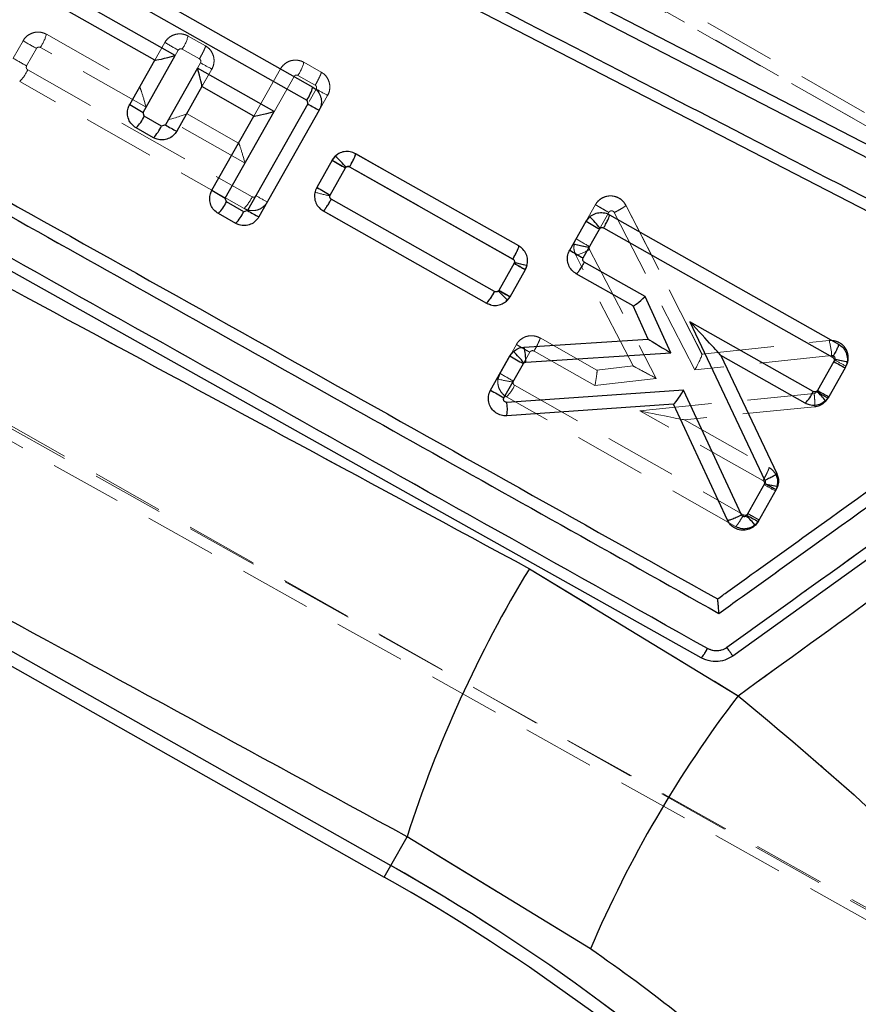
# Model space of a CAD drawing. Header units: millimetres. Extents: x 33 to 670, y 22 to 286.
# Tile 17 of 41: x 151 to 166, y 218 to 236. Entities that reach past the tile are written whole.
import ezdxf

# ---------------------------------------------------------------- set-up
doc = ezdxf.new("R2010")
doc.units = ezdxf.units.MM
doc.linetypes.add('HIDDEN', pattern=[1.905, 1.27, -0.635])
doc.layers.add('FORMATO', color=179, linetype='Continuous')
doc.styles.add('SLDTEXTSTYLE0', font='TXT', dxfattribs={"width": 0.75})
doc.dimstyles.new('SLDDIMSTYLE1', dxfattribs={"dimtxt": 3.5, "dimasz": 3.302, "dimexe": 0, "dimexo": 0.0625, "dimgap": 0.875, "dimtad": 1, "dimdec": 0, "dimrnd": 1e-09, "dimzin": 12, "dimdsep": 46, "dimtxsty": 'SLDTEXTSTYLE0', "dimsah": 1, "dimcen": 0.09, "dimadec": 0, "dimazin": 3, "dimtfac": 1, "dimtofl": 0, "dimtmove": 0, "dimatfit": 3, "dimfxl": 0, "dimfrac": 2, "dimtolj": 1, "dimtzin": 12, "dimarcsym": 0})

# ---------------------------------------------------------------- blocks, each defined once
blk = doc.blocks.new('_D_1')
at = {"layer": 'FORMATO'}
for p, q in [((179.05, 232.557), (221.73, 175.701)), ((221.13, 176.501), (100.703, 86.099)), ((58.623, 142.154), (101.304, 85.299))]:
    blk.add_line(p, q, dxfattribs=at)
for points in [[(221.13, 176.501), (218.184, 174.925), (218.794, 174.113)], [(100.703, 86.099), (103.649, 87.675), (103.039, 88.488)]]:
    blk.add_solid(points, dxfattribs=at)
at = {"layer": 'FORMATO', "insert": (163.28, 138.716), "char_height": 3.5, "attachment_point": 1, "rotation": 36.895, "style": 'SLDTEXTSTYLE0'}
blk.add_mtext('99', dxfattribs=at)

msp = doc.modelspace()

# ---------------------------------------------------------------- linework, layer by layer
at = {"color": 7, "linetype": 'HIDDEN', "lineweight": 18}
for p, q in [((140.021, 248.9468), (179.2363, 226.5483)), ((180.6832, 225.5896), (140.082, 248.5459)), ((140.1562, 248.6387), (179.5181, 226.1724)), ((155.8069, 238.6), (171.0563, 230.7235)), ((134.1347, 237.9885), (181.2173, 211.6185)), ((134.176, 238.0999), (174.777, 215.1437)), ((181.0516, 211.5004), (133.7993, 237.9465)), ((150.9607, 235.0977), (151.1347, 235.4054)), ((151.5435, 235.5189), (153.1851, 234.5903)), ((153.4528, 235.0654), (153.6276, 235.3746)), ((154.0364, 235.488), (154.3412, 235.3157)), ((154.3411, 235.3158), (154.0364, 235.488)), ((151.3705, 235.2698), (151.1969, 234.9627)), ((153.2972, 234.2373), (151.4386, 235.2887)), ((153.8634, 235.2388), (153.2972, 234.2373)), ((154.2363, 235.0854), (153.9316, 235.2577)), ((154.3412, 235.3157), (154.3411, 235.3158)), ((154.3921, 235.2792), (154.3411, 235.3158)), ((153.6888, 234.0158), (154.2548, 235.0167)), ((156.0727, 235.026), (156.3775, 234.8537)), ((151.2154, 234.8939), (155.1629, 232.661)), ((154.0113, 234.123), (154.4546, 234.907)), ((154.4546, 234.907), (154.2802, 234.5985)), ((155.1942, 234.0817), (155.6639, 234.9125)), ((156.4284, 234.8171), (156.3774, 234.8537)), ((155.0217, 232.4561), (151.0742, 234.689)), ((155.8997, 234.7768), (155.0379, 233.2526)), ((156.2726, 234.6233), (155.9678, 234.7957)), ((154.2798, 234.5978), (154.0107, 234.122)), ((155.2311, 232.6799), (156.2911, 234.5546)), ((156.4909, 234.4449), (155.4305, 232.5695)), ((155.0379, 233.2526), (153.6888, 234.0158)), ((154.0113, 234.123), (154.9259, 233.6056)), ((156.2997, 232.829), (156.5694, 233.3063)), ((156.5695, 233.3063), (156.2997, 232.829)), ((156.9847, 233.4208), (156.9848, 233.4208)), ((159.8549, 231.7972), (156.9847, 233.4208)), ((156.9848, 233.4208), (159.8549, 231.7972)), ((135.8894, 233.1742), (157.602, 220.8977)), ((156.8046, 233.1695), (156.5353, 232.6929)), ((159.7503, 231.5668), (156.88, 233.1904)), ((156.5353, 232.6929), (156.53, 232.6788)), ((156.5563, 232.6197), (159.4263, 230.9963)), ((156.4151, 232.4147), (156.4151, 232.4147)), ((159.2853, 230.7912), (156.4151, 232.4147)), ((161.2013, 232.5228), (160.8614, 231.9215)), ((160.8614, 231.9215), (161.2012, 232.5227)), ((161.2012, 232.5227), (161.2013, 232.5228)), ((161.7378, 232.5109), (161.7379, 232.5107)), ((163.0755, 229.8939), (161.7378, 232.5109)), ((161.7379, 232.5107), (163.0761, 229.8927)), ((161.4363, 232.3857), (161.097, 231.7854)), ((162.9493, 229.6144), (161.5338, 232.3836)), ((161.097, 231.7854), (161.0915, 231.7703)), ((161.0915, 231.7703), (161.0965, 231.7346)), ((161.0965, 231.7346), (162.2715, 229.467)), ((161.8648, 229.6863), (160.8564, 231.6323)), ((159.5013, 231.0175), (159.7705, 231.4939)), ((159.9701, 231.3837), (159.7003, 230.9064)), ((159.7003, 230.9064), (159.9701, 231.3837)), ((159.7705, 231.4939), (159.7757, 231.5065)), ((159.9701, 231.3837), (159.9991, 231.4548)), ((159.6785, 230.8767), (159.628, 230.8234)), ((159.6798, 230.8781), (159.7003, 230.9064)), ((159.2854, 230.7912), (159.2853, 230.7912)), ((159.2853, 230.7912), (159.3603, 230.7643)), ((159.3045, 230.7825), (159.2854, 230.7912)), ((160.2265, 230.1778), (160.2265, 230.1778)), ((160.2265, 230.1778), (161.2267, 229.6121)), ((161.2262, 229.6123), (160.2265, 230.1778)), ((159.5235, 229.5542), (159.8112, 230.0632)), ((159.8112, 230.0632), (159.5235, 229.5542)), ((163.0755, 229.8939), (165.3112, 230.1327)), ((160.0464, 229.9264), (159.759, 229.418)), ((161.1922, 229.3419), (160.1218, 229.9475)), ((165.3559, 229.8714), (162.9493, 229.6144)), ((161.2262, 229.6123), (161.8647, 229.6863)), ((165.0932, 229.2315), (165.41, 229.7919)), ((165.6093, 229.6814), (165.2919, 229.1198)), ((165.41, 229.7919), (165.4149, 229.804)), ((165.6093, 229.6814), (165.6399, 229.7585)), ((165.6399, 229.7585), (165.6399, 229.7584)), ((159.5235, 229.5542), (159.4887, 229.4563)), ((159.759, 229.418), (159.7534, 229.4021)), ((159.7802, 229.345), (163.8071, 227.0672)), ((162.2715, 229.467), (161.1922, 229.3419)), ((163.6661, 226.8621), (159.6389, 229.1401)), ((161.9801, 228.8963), (165.0492, 229.2026)), ((165.0571, 228.9666), (162.7701, 228.7384)), ((164.149, 227.6693), (161.9801, 228.8963)), ((162.771, 228.7385), (164.2537, 227.8997)), ((164.2537, 227.8997), (164.2537, 227.8997)), ((163.8821, 227.0884), (164.1695, 227.597)), ((164.1695, 227.597), (164.1749, 227.6111)), ((164.3688, 227.4863), (164.4009, 227.5698)), ((164.4009, 227.5698), (164.405, 227.657)), ((164.3688, 227.4863), (164.0811, 226.9773)), ((164.0606, 226.9491), (164.0811, 226.9773)), ((163.6662, 226.8621), (163.6661, 226.8621)), ((163.6661, 226.8621), (163.7412, 226.8352)), ((160.0404, 226.1194), (163.7102, 223.8856)), ((163.0627, 224.5521), (163.0641, 224.5514)), ((157.602, 220.8977), (157.8884, 221.4041)), ((161.1146, 219.4338), (157.8884, 221.4041)), ((157.602, 220.8977), (157.4882, 220.6964))]:
    msp.add_line(p, q, dxfattribs=at)
at = {"color": 7, "linetype": 'Continuous', "lineweight": 25}
for p, q in [((169.975, 230.3448), (144.5613, 243.4641)), ((155.8069, 238.6), (171.0563, 230.7235)), ((163.0621, 224.5525), (140.4165, 237.2418)), ((152.2807, 236.8228), (156.229, 234.5913)), ((152.1758, 236.5925), (156.1241, 234.361)), ((153.8116, 235.1472), (151.9526, 236.1977)), ((153.4527, 235.0652), (151.8114, 235.9928)), ((153.0095, 234.2814), (153.4527, 235.0652)), ((153.2453, 234.1457), (153.8116, 235.1472)), ((153.4537, 235.0646), (153.4527, 235.0652)), ((154.2033, 234.9258), (153.637, 233.9242)), ((155.5527, 234.1631), (154.2033, 234.9258)), ((154.2798, 234.5978), (153.8365, 233.8138)), ((154.2802, 234.5985), (154.2798, 234.5978)), ((155.1939, 234.0812), (154.2798, 234.5978)), ((156.1241, 234.361), (156.1431, 234.2929)), ((153.2642, 234.0775), (153.2453, 234.1457)), ((154.691, 232.639), (155.5527, 234.1631)), ((156.1431, 234.2929), (155.0827, 232.4175)), ((156.3425, 234.1825), (155.2822, 232.3072)), ((153.5689, 233.9053), (153.2642, 234.0775)), ((154.4552, 232.7747), (155.1939, 234.0812)), ((155.1949, 234.0806), (155.1939, 234.0812)), ((153.4277, 233.7003), (153.123, 233.8726)), ((153.637, 233.9242), (153.5689, 233.9053)), ((156.5683, 233.304), (156.2984, 232.8268)), ((156.6255, 233.3765), (156.5683, 233.304)), ((159.8535, 231.7962), (156.9827, 233.4187)), ((135.8894, 233.1742), (157.602, 220.8977)), ((156.5341, 232.691), (156.8041, 233.1684)), ((156.8041, 233.1684), (156.8141, 233.1809)), ((156.8781, 233.1882), (159.7483, 231.5661)), ((135.6279, 233.0564), (157.4882, 220.6964)), ((154.7099, 232.5709), (154.691, 232.639)), ((159.4263, 230.9945), (156.5557, 232.6167)), ((155.0146, 232.3986), (154.7099, 232.5709)), ((155.0827, 232.4175), (155.0146, 232.3986)), ((154.8734, 232.1937), (154.5687, 232.3659)), ((156.4142, 232.4119), (159.2851, 230.7895)), ((161.0363, 232.2297), (161.1022, 232.3101)), ((161.4507, 232.3443), (165.4786, 230.0678)), ((160.7484, 231.7208), (161.0363, 232.2297)), ((160.9842, 231.5851), (161.2722, 232.0942)), ((161.2722, 232.0942), (161.2836, 232.108)), ((161.3461, 232.1139), (165.3734, 229.8378)), ((159.7694, 231.4917), (159.4994, 231.0145)), ((159.6988, 230.904), (159.9688, 231.3812)), ((162.0764, 230.9057), (161.0058, 231.5107)), ((161.8643, 230.7408), (160.8643, 231.3059)), ((159.4994, 231.0145), (159.4912, 231.0034)), ((159.6529, 230.8425), (159.6988, 230.904)), ((162.5256, 229.9163), (162.0764, 230.9057)), ((162.13, 230.1555), (161.8643, 230.7408)), ((161.8648, 230.7405), (161.8643, 230.7408)), ((162.8644, 230.4603), (164.1842, 227.6722)), ((165.0336, 229.2344), (162.8644, 230.4603)), ((159.9428, 230.0163), (162.13, 230.1555)), ((162.13, 230.1555), (162.13, 230.1555)), ((171.2057, 230.0296), (163.6188, 224.5822)), ((159.3575, 229.2618), (159.6975, 229.8629)), ((159.6975, 229.8629), (159.7582, 229.9386)), ((159.9768, 229.7542), (162.5256, 229.9163)), ((163.4093, 229.8678), (163.4094, 229.8675)), ((163.4094, 229.8675), (164.3924, 227.791)), ((164.8924, 229.0294), (163.4094, 229.8675)), ((159.5932, 229.126), (159.9334, 229.7274)), ((159.9334, 229.7274), (159.9438, 229.7403)), ((159.9438, 229.7403), (159.9768, 229.7542)), ((165.3944, 229.7632), (165.1065, 229.2542)), ((165.5939, 229.6528), (165.306, 229.1439)), ((162.7487, 229.2596), (159.6452, 229.0449)), ((163.7689, 227.0653), (162.7487, 229.2596)), ((165.1065, 229.2542), (165.0968, 229.2418)), ((165.306, 229.1439), (165.251, 229.0734)), ((162.5763, 229.011), (159.6442, 228.8082)), ((162.5776, 229.0111), (162.5763, 229.011)), ((163.5242, 226.9721), (162.5763, 229.011)), ((164.1828, 227.6212), (163.8651, 227.0597)), ((164.3822, 227.5108), (164.0646, 226.9494)), ((163.8651, 227.0597), (163.8567, 227.0485)), ((164.0646, 226.9494), (164.0143, 226.8834)), ((160.0404, 226.1194), (163.7102, 223.8856)), ((157.602, 220.8977), (157.8884, 221.4041)), ((161.1146, 219.4338), (157.8884, 221.4041))]:
    msp.add_line(p, q, dxfattribs=at)
at = {"color": 8, "linetype": 'Continuous', "lineweight": 25}
msp.add_line((157.4882, 220.6964), (157.602, 220.8977), dxfattribs=at)
at = {"color": 7, "linetype": 'Continuous', "lineweight": 25, "flags": 128}
msp.add_lwpolyline([(169.9807, 231.5154), (169.3732, 231.8291), (163.62, 234.7999), (155.8883, 238.7914)], dxfattribs=at)
at = {"color": 7, "linetype": 'HIDDEN', "lineweight": 18, "flags": 128}
msp.add_lwpolyline([(156.8941, 233.4504), (156.9282, 233.4456), (156.9846, 233.4209), (156.9847, 233.4208), (156.9847, 233.4208)], dxfattribs=at)
at = {"color": 7, "linetype": 'HIDDEN', "lineweight": 18}
for centre, radius, start, end in [((155.3958, 242.5384), 8.3088, 239.14652, 241.02269), ((150.8314, 235.7043), 0.7359, 325.60795, 345.40977), ((157.8975, 242.52), 8.324, 239.13868, 241.01143), ((153.3242, 235.6733), 0.7359, 325.62058, 345.4215), ((155.0778, 242.0241), 8.0576, 239.2725, 241.20706), ((157.4196, 240.543), 6.3683, 240.20099, 242.25215), ((155.3593, 235.2118), 0.7372, 325.63087, 345.39642), ((150.5609, 235.1939), 0.72, 315.47051, 335.37685), ((159.4571, 240.0826), 6.3704, 240.19918, 242.24968), ((160.6403, 240.0756), 8.4472, 239.07915, 240.92454), ((154.5083, 232.9608), 0.72, 315.48527, 335.39201), ((158.5097, 238.3695), 6.5666, 240.0471, 242.03633), ((156.8677, 234.6454), 1.9954, 252.48062, 260.25381), ((165.2153, 239.1872), 8.4703, 239.06833, 240.90869), ((161.1268, 231.7724), 0.3045, 168.98426, 207.39235), ((160.6442, 232.463), 0.8574, 284.32817, 301.84022), ((163.0076, 237.1236), 6.4941, 240.10127, 242.11268), ((159.7031, 231.5343), 0.3066, 330.57526, 344.95843), ((164.3358, 229.8313), 1.021, 2.25255, 17.16934), ((168.7238, 235.5316), 6.6276, 239.99961, 241.97045), ((165.3465, 229.8303), 0.3021, 330.46407, 346.24229), ((159.783, 229.4068), 0.2985, 150.39673, 170.45076), ((163.9001, 236.8524), 8.5098, 239.04975, 240.88157), ((159.9867, 231.2154), 1.8282, 254.19389, 262.66906), ((159.1257, 229.645), 0.72, 315.47048, 335.37678), ((167.4949, 233.3532), 6.6478, 239.98474, 241.94958), ((164.1063, 227.6351), 0.3017, 330.44777, 347.50298), ((178.6204, 214.7907), 21.7613, 148.62828, 162.30751), ((180.3424, 211.2057), 20.9144, 142.67902, 156.8324), ((139.8687, 189.534), 36.0298, 46.51581, 60.51581), ((159.8997, 226.4305), 10.3258, 294.13151, 321.44308), ((161.1799, 225.6754), 10.3403, 292.00141, 319.46402)]:
    msp.add_arc(centre, radius, start, end, dxfattribs=at)
at = {"color": 7, "linetype": 'Continuous', "lineweight": 25}
for centre, radius, start, end in [((155.5168, 234.7765), 0.7359, 325.62317, 345.42449), ((157.279, 241.4261), 8.3232, 239.13865, 241.01151), ((159.4208, 239.9809), 6.5648, 240.04692, 242.03663), ((152.6097, 234.3774), 0.72, 315.48075, 335.3873), ((152.9144, 234.2051), 0.72, 315.48075, 335.3873), ((156.9148, 239.6122), 6.5648, 240.04692, 242.03663), ((160.8073, 240.4051), 8.2702, 239.1647, 241.04957), ((154.0262, 230.6814), 3.7443, 41.87844, 46.03683), ((158.7247, 239.9195), 8.3232, 239.13865, 241.01151), ((160.5775, 239.9854), 8.3401, 239.13093, 241.00003), ((154.0554, 232.8707), 0.72, 315.48075, 335.3873), ((158.3605, 238.1055), 6.5648, 240.04692, 242.03663), ((154.36, 232.6985), 0.72, 315.48075, 335.3873), ((158.8358, 230.0939), 3.1699, 39.44854, 44.35762), ((165.2583, 239.3064), 8.2404, 239.17945, 241.07112), ((165.0273, 238.8791), 8.3397, 239.13097, 241.00015), ((163.2495, 237.535), 6.9737, 240.06364, 241.93666), ((158.7717, 231.2942), 0.72, 315.49303, 335.39862), ((156.7952, 228.1328), 3.9381, 43.47718, 46.79717), ((162.8014, 236.7372), 6.607, 240.01504, 241.99202), ((158.9941, 229.7599), 0.9828, 359.66615, 15.12601), ((163.9302, 236.955), 8.2592, 239.17014, 241.05752), ((157.3111, 227.4624), 3.4813, 40.86827, 45.33972), ((168.6798, 235.4621), 6.5781, 240.03695, 242.02263), ((163.6361, 236.4197), 8.3392, 239.13086, 241.00013), ((164.3789, 229.5342), 0.72, 315.49358, 335.39853), ((162.874, 227.0515), 3.1206, 40.38531, 44.57871), ((168.3648, 234.9144), 6.531, 240.07277, 242.07278), ((158.8005, 228.93), 0.8525, 351.78283, 7.74538), ((167.4683, 233.3205), 6.5785, 240.0369, 242.02254), ((161.4482, 224.5911), 3.4409, 41.77444, 45.57597), ((167.129, 232.7278), 6.5407, 240.06537, 242.06242), ((178.6204, 214.7907), 21.7613, 148.62828, 162.30751), ((180.3424, 211.2057), 20.9144, 142.67902, 156.8324), ((139.8687, 189.534), 36.0298, 46.51581, 60.51581), ((139.8687, 189.534), 35.7985, 46.51581, 60.51581), ((159.8997, 226.4305), 10.3258, 294.13151, 321.44308), ((161.1799, 225.6754), 10.3403, 292.00141, 319.46402)]:
    msp.add_arc(centre, radius, start, end, dxfattribs=at)
for centre, major_axis, ratio, start_param, end_param in [((153.7934, 235.1598), (0.3403, 0.0945), 0.0483709, 3.1899355, 4.7523436), ((154.1852, 234.9384), (-0.0945, 0.3404), 0.0399838, 3.1815472, 4.6640462), ((155.5346, 234.1758), (0.3403, 0.0945), 0.0483709, 3.1899355, 4.7523436), ((162.0582, 230.9183), (0.1939, 0.1775), 0.0822269, 3.1683884, 4.7307967), ((162.8462, 230.473), (-0.5631, 0.6053), 0.0056456, 3.1593901, 4.6862023), ((162.5074, 229.929), (0.3774, -0.2265), 0.0034584, 3.1466039, 4.7626037), ((162.7305, 229.2722), (0.154, 0.2609), 0.0728729, 3.1916549, 4.706842)]:
    msp.add_ellipse(centre, major_axis=major_axis, ratio=ratio, start_param=start_param, end_param=end_param, dxfattribs=at)
at = {"color": 7, "linetype": 'HIDDEN', "lineweight": 18}
for centre, major_axis, ratio, start_param, end_param in [((153.279, 234.25), (-0.0945, 0.3404), 0.0399855, 4.6640637, 6.2432132), ((153.6707, 234.0285), (0.3402, 0.0944), 0.0483726, 4.7523611, 6.23486), ((155.0198, 233.2653), (-0.0945, 0.3404), 0.0399855, 4.6640637, 6.2432132), ((162.9312, 229.6271), (0.1442, 0.2665), 0.0726158, 4.7041259, 6.2332994), ((162.2534, 229.4797), (0.3886, -0.2066), 0.0060594, 3.1503728, 4.7623581), ((161.1741, 229.3546), (0.0521, 0.2576), 0.0773217, 4.6788377, 6.2579873), ((161.9619, 228.9089), (0.8087, -0.1704), 0.0104766, 4.7370552, 6.2501669)]:
    msp.add_ellipse(centre, major_axis=major_axis, ratio=ratio, start_param=start_param, end_param=end_param, dxfattribs=at)
at = {"color": 7, "linetype": 'Continuous', "lineweight": 25}
for points, knots in [([(170.3729, 230.3596), (166.0352, 232.6003), (157.4097, 237.0558), (148.7831, 241.5102), (144.4948, 243.7244)], [0, 0, 0, 0, 0.502896, 1, 1, 1, 1]), ([(141.1224, 237.8068), (144.8362, 235.7245), (152.2524, 231.5664), (159.6702, 227.4085), (163.3734, 225.3327)], [0, 0, 0, 0, 0.5007601, 1, 1, 1, 1]), ([(141.3852, 237.8944), (141.3989, 237.8868), (141.8829, 237.6155), (144.2485, 236.29), (151.5556, 232.1955), (158.3931, 228.3641), (163.3488, 225.5871)], [0, 0, 0, 0, 0.0018693, 0.0661233, 0.3231391, 1, 1, 1, 1]), ([(139.1128, 237.3728), (140.6757, 236.5374), (147.6596, 232.8043), (154.6299, 229.0407), (160.0404, 226.1194)], [0, 0, 0, 0, 0.22378, 1, 1, 1, 1]), ([(163.1733, 224.7146), (157.9343, 227.6513), (150.3861, 231.8823), (142.84, 236.1135), (140.5315, 237.4078)], [0, 0, 0, 0, 0.6940826, 1, 1, 1, 1]), ([(156.229, 234.5913), (156.2568, 234.5718), (156.3125, 234.5326), (156.3653, 234.443), (156.3867, 234.3429), (156.3761, 234.252), (156.352, 234.202), (156.3425, 234.1825)], [0, 0, 0, 0, 0.2157112, 0.43142264, 0.64705526, 0.8621247, 1, 1, 1, 1]), ([(153.123, 233.8726), (153.0952, 233.8922), (153.0396, 233.9313), (152.9867, 234.021), (152.9654, 234.1211), (152.976, 234.212), (153.0001, 234.2619), (153.0095, 234.2814)], [0, 0, 0, 0, 0.215785, 0.4315713, 0.647247, 0.8623046, 1, 1, 1, 1]), ([(153.8365, 233.8138), (153.8171, 233.7862), (153.7783, 233.7309), (153.6895, 233.6782), (153.5902, 233.6563), (153.4988, 233.6662), (153.4481, 233.6905), (153.4277, 233.7003)], [0, 0, 0, 0, 0.2136128, 0.427225, 0.6409279, 0.8552227, 1, 1, 1, 1]), ([(156.9827, 233.4187), (156.9511, 233.4326), (156.8877, 233.4606), (156.7823, 233.4592), (156.6914, 233.4295), (156.645, 233.3922), (156.6255, 233.3765)], [0, 0, 0, 0, 0.268799, 0.53765239, 0.80510762, 1, 1, 1, 1]), ([(156.8781, 233.1882), (156.8864, 233.203), (156.9093, 233.2442), (156.9422, 233.3078), (156.9697, 233.367), (156.9851, 233.4078), (156.9835, 233.415), (156.9827, 233.4187)], [0, 0, 0, 0, 0.1295427, 0.3592333, 0.5728216, 0.7864099, 1, 1, 1, 1]), ([(157.8884, 221.4041), (152.4935, 224.3445), (145.2468, 228.2942), (137.9999, 232.2381), (136.148, 233.246)], [0, 0, 0, 0, 0.7444505, 1, 1, 1, 1]), ([(156.8141, 233.1809), (156.8189, 233.1846), (156.8286, 233.192), (156.8466, 233.1961), (156.8638, 233.1949), (156.8737, 233.1902), (156.8781, 233.1882)], [0, 0, 0, 0, 0.26172096, 0.52332974, 0.78800506, 1, 1, 1, 1]), ([(154.5687, 232.3659), (154.5409, 232.3855), (154.4852, 232.4246), (154.4324, 232.5144), (154.411, 232.6145), (154.4216, 232.7053), (154.4458, 232.7552), (154.4552, 232.7747)], [0, 0, 0, 0, 0.2157999, 0.4316001, 0.6473143, 0.8624215, 1, 1, 1, 1]), ([(156.2984, 232.8268), (156.2845, 232.7954), (156.2569, 232.7327), (156.2579, 232.6278), (156.2911, 232.5299), (156.3477, 232.4557), (156.3953, 232.4244), (156.4142, 232.4119)], [0, 0, 0, 0, 0.2135336, 0.427024, 0.6416137, 0.8577362, 1, 1, 1, 1]), ([(156.4143, 232.4119), (156.4178, 232.4131), (156.4248, 232.4155), (156.4518, 232.4497), (156.4881, 232.5034), (156.5248, 232.563), (156.5476, 232.6026), (156.5557, 232.6167)], [0, 0, 0, 0, 0.2158683, 0.4317366, 0.647605, 0.8745813, 1, 1, 1, 1]), ([(156.5557, 232.6167), (156.5521, 232.6192), (156.5433, 232.625), (156.5331, 232.6387), (156.5272, 232.6562), (156.5271, 232.6747), (156.5318, 232.6856), (156.5341, 232.691)], [0, 0, 0, 0, 0.1525491, 0.3711922, 0.5849506, 0.7952857, 1, 1, 1, 1]), ([(155.2822, 232.3072), (155.2628, 232.2795), (155.224, 232.2243), (155.1351, 232.1715), (155.0359, 232.1497), (154.9445, 232.1595), (154.8938, 232.1838), (154.8734, 232.1937)], [0, 0, 0, 0, 0.2135987, 0.4271977, 0.6408638, 0.8551099, 1, 1, 1, 1]), ([(161.1022, 232.3101), (161.1302, 232.3298), (161.1862, 232.3692), (161.2888, 232.3886), (161.38, 232.3783), (161.4307, 232.354), (161.4507, 232.3443)], [0, 0, 0, 0, 0.2734456, 0.5468558, 0.821267, 1, 1, 1, 1]), ([(161.3461, 232.1139), (161.3542, 232.1285), (161.3772, 232.1697), (161.4101, 232.2334), (161.4376, 232.2926), (161.4531, 232.3334), (161.4515, 232.3407), (161.4507, 232.3443)], [0, 0, 0, 0, 0.12785822, 0.359221, 0.57281353, 0.78640604, 1, 1, 1, 1]), ([(161.2836, 232.108), (161.2885, 232.1115), (161.2985, 232.1185), (161.3167, 232.1219), (161.3331, 232.1201), (161.3423, 232.1157), (161.3461, 232.1139)], [0, 0, 0, 0, 0.270045, 0.5399715, 0.8133946, 1, 1, 1, 1]), ([(159.9688, 231.3812), (159.9826, 231.4125), (160.0104, 231.4751), (160.0097, 231.5799), (159.9766, 231.6778), (159.9202, 231.7522), (159.8725, 231.7836), (159.8535, 231.7962)], [0, 0, 0, 0, 0.2133096, 0.42657309, 0.64100401, 0.85700324, 1, 1, 1, 1]), ([(160.8643, 231.3059), (160.836, 231.3259), (160.7792, 231.366), (160.7255, 231.4576), (160.7039, 231.5597), (160.7149, 231.6515), (160.7392, 231.7017), (160.7484, 231.7208)], [0, 0, 0, 0, 0.2169529, 0.4339026, 0.6507782, 0.8665729, 1, 1, 1, 1]), ([(159.7483, 231.5661), (159.7519, 231.5637), (159.7606, 231.5578), (159.7708, 231.5441), (159.7765, 231.5267), (159.7767, 231.5082), (159.7718, 231.4972), (159.7694, 231.4917)], [0, 0, 0, 0, 0.1523055, 0.3699733, 0.582432, 0.7911447, 1, 1, 1, 1]), ([(161.0058, 231.5107), (161.0022, 231.5131), (160.9934, 231.519), (160.9832, 231.5326), (160.9773, 231.5502), (160.9771, 231.5687), (160.9819, 231.5797), (160.9842, 231.5851)], [0, 0, 0, 0, 0.1516354, 0.3704529, 0.5843753, 0.7949078, 1, 1, 1, 1]), ([(161.0058, 231.5107), (160.9894, 231.4825), (160.9567, 231.4262), (160.9119, 231.3575), (160.8774, 231.3113), (160.8687, 231.3077), (160.8643, 231.3059)], [0, 0, 0, 0, 0.25, 0.5, 0.75, 1, 1, 1, 1]), ([(159.4912, 231.0034), (159.4874, 231.0001), (159.479, 230.9927), (159.4622, 230.9872), (159.4433, 230.9869), (159.432, 230.992), (159.4263, 230.9945)], [0, 0, 0, 0, 0.2146946, 0.4734991, 0.737144, 1, 1, 1, 1]), ([(159.2851, 230.7895), (159.3167, 230.7755), (159.3798, 230.7476), (159.4848, 230.7488), (159.5809, 230.7799), (159.6299, 230.8224), (159.6529, 230.8425)], [0, 0, 0, 0, 0.25785106, 0.51575855, 0.77222066, 1, 1, 1, 1]), ([(163.3488, 225.5871), (163.4097, 225.6309), (163.9103, 225.9903), (166.119, 227.5762), (168.2669, 229.1184), (169.975, 230.3448)], [0, 0, 0, 0, 0.0275739, 0.2266558, 1, 1, 1, 1]), ([(163.3734, 225.3327), (163.4834, 225.4116), (164.033, 225.8064), (166.3661, 227.482), (168.5894, 229.0787), (170.3729, 230.3596)], [0, 0, 0, 0, 0.0471123, 0.2355616, 1, 1, 1, 1]), ([(171.0985, 230.1804), (170.9886, 230.1015), (170.439, 229.7068), (168.1307, 228.049), (165.7124, 226.3122), (163.7338, 224.8911), (163.5139, 224.7332)], [0, 0, 0, 0, 0.0434775, 0.2173876, 0.913028, 1, 1, 1, 1]), ([(163.7102, 223.8856), (165.4114, 225.1145), (168.3458, 227.2343), (171.2786, 229.3565), (172.5112, 230.2484)], [0, 0, 0, 0, 0.5797188, 1, 1, 1, 1]), ([(159.7582, 229.9386), (159.7857, 229.9594), (159.8407, 230.001), (159.9088, 230.0112), (159.9428, 230.0163)], [0, 0, 0, 0, 0.5013648, 1, 1, 1, 1]), ([(165.4786, 230.0678), (165.507, 230.0478), (165.5636, 230.0077), (165.6172, 229.9161), (165.6387, 229.8141), (165.6276, 229.7223), (165.6032, 229.6721), (165.5939, 229.6528)], [0, 0, 0, 0, 0.2167639, 0.4335214, 0.6502752, 0.8659688, 1, 1, 1, 1]), ([(165.3734, 229.8378), (165.377, 229.8353), (165.3858, 229.8295), (165.3959, 229.8158), (165.4016, 229.7983), (165.4018, 229.7798), (165.3969, 229.7688), (165.3944, 229.7632)], [0, 0, 0, 0, 0.1519362, 0.3694942, 0.5817768, 0.7900658, 1, 1, 1, 1]), ([(159.6442, 228.8082), (159.6098, 228.8092), (159.5409, 228.8112), (159.4462, 228.8575), (159.3715, 228.9301), (159.3251, 229.0244), (159.3129, 229.1283), (159.3304, 229.2093), (159.3518, 229.2508), (159.3575, 229.2618)], [0, 0, 0, 0, 0.1566804, 0.3133263, 0.4707692, 0.6287548, 0.7864708, 0.9432214, 1, 1, 1, 1]), ([(159.6452, 229.0449), (159.6427, 229.0448), (159.634, 229.0446), (159.6191, 229.0484), (159.6033, 229.0588), (159.5919, 229.0738), (159.5861, 229.0912), (159.586, 229.1096), (159.5908, 229.1206), (159.5932, 229.126)], [0, 0, 0, 0, 0.06366484, 0.22385864, 0.38412282, 0.54212973, 0.69656981, 0.84853221, 1, 1, 1, 1]), ([(165.0968, 229.2418), (165.0934, 229.239), (165.0854, 229.2325), (165.0694, 229.2271), (165.0506, 229.2269), (165.0393, 229.2319), (165.0336, 229.2344)], [0, 0, 0, 0, 0.1892032, 0.4563687, 0.7288858, 1, 1, 1, 1]), ([(165.251, 229.0734), (165.2241, 229.0524), (165.1704, 229.0104), (165.0696, 228.9861), (164.9729, 228.992), (164.9173, 229.0179), (164.8924, 229.0294)], [0, 0, 0, 0, 0.2622644, 0.5245002, 0.7875945, 1, 1, 1, 1]), ([(164.3924, 227.791), (164.3902, 227.7874), (164.3858, 227.78), (164.3389, 227.7511), (164.2696, 227.7136), (164.2127, 227.686), (164.1842, 227.6722)], [0, 0, 0, 0, 0.2500005, 0.5000004, 0.7500002, 1, 1, 1, 1]), ([(164.3924, 227.791), (164.4015, 227.767), (164.4227, 227.7107), (164.425, 227.6106), (164.3967, 227.5447), (164.3822, 227.5108)], [0, 0, 0, 0, 0.2655176, 0.6220696, 1, 1, 1, 1]), ([(164.1842, 227.6722), (164.1843, 227.672), (164.187, 227.666), (164.1903, 227.6533), (164.1892, 227.6356), (164.1847, 227.6255), (164.1828, 227.6212)], [0, 0, 0, 0, 0.01332766, 0.37457523, 0.73503054, 1, 1, 1, 1]), ([(163.8567, 227.0485), (163.8521, 227.0448), (163.8428, 227.0372), (163.8252, 227.0326), (163.8069, 227.0336), (163.7897, 227.0407), (163.7765, 227.0519), (163.7712, 227.0613), (163.7689, 227.0653)], [0, 0, 0, 0, 0.1699217, 0.3397772, 0.5117692, 0.6881787, 0.8687705, 1, 1, 1, 1]), ([(164.0143, 226.8834), (163.9879, 226.8619), (163.9349, 226.8189), (163.8342, 226.7923), (163.7311, 226.798), (163.6354, 226.8382), (163.5642, 226.9003), (163.5359, 226.9512), (163.5242, 226.9721)], [0, 0, 0, 0, 0.174203, 0.3483877, 0.5231253, 0.6992113, 0.8766864, 1, 1, 1, 1]), ([(163.3734, 225.3327), (163.3734, 225.3337), (163.3731, 225.3394), (163.3712, 225.3727), (163.3676, 225.4295), (163.3621, 225.4967), (163.3569, 225.546), (163.3523, 225.5779), (163.3499, 225.5842), (163.3488, 225.5871)], [0, 0, 0, 0, 0.0086898, 0.0491765, 0.2890694, 0.4965283, 0.6777489, 0.8499688, 1, 1, 1, 1]), ([(163.5139, 224.7332), (163.498, 224.7232), (163.4516, 224.694), (163.3654, 224.6715), (163.2626, 224.675), (163.203, 224.7015), (163.1733, 224.7146)], [0, 0, 0, 0, 0.156198, 0.457132, 0.7297323, 1, 1, 1, 1]), ([(163.6188, 224.5822), (163.5724, 224.5553), (163.4795, 224.5015), (163.3128, 224.4783), (163.1695, 224.4999), (163.0897, 224.539), (163.0624, 224.5523)], [0, 0, 0, 0, 0.272319, 0.5446257, 0.8445852, 1, 1, 1, 1]), ([(163.7102, 223.8856), (164.4447, 223.2729), (165.9303, 222.0335), (167.2879, 220.6792), (167.9744, 219.9945)], [0, 0, 0, 0, 0.494386, 1, 1, 1, 1]), ([(164.1212, 217.007), (163.6549, 217.4327), (162.7075, 218.2975), (161.6511, 219.0512), (161.1146, 219.4338)], [0, 0, 0, 0, 0.4922505, 1, 1, 1, 1])]:
    msp.add_open_spline(points, degree=3, knots=knots, dxfattribs=at)
at = {"color": 7, "linetype": 'HIDDEN', "lineweight": 18}
for points, knots in [([(170.3729, 230.3596), (166.0352, 232.6003), (157.4097, 237.0558), (148.7831, 241.5102), (144.4948, 243.7244)], [0, 0, 0, 0, 0.502896, 1, 1, 1, 1]), ([(141.1224, 237.8068), (144.8362, 235.7245), (152.2524, 231.5664), (159.6702, 227.4085), (163.3734, 225.3327)], [0, 0, 0, 0, 0.5007601, 1, 1, 1, 1]), ([(139.1128, 237.3728), (140.6757, 236.5374), (147.6596, 232.8043), (154.6299, 229.0407), (160.0404, 226.1194)], [0, 0, 0, 0, 0.22378, 1, 1, 1, 1]), ([(163.1733, 224.7146), (157.9343, 227.6513), (150.3861, 231.8823), (142.84, 236.1135), (140.5315, 237.4078)], [0, 0, 0, 0, 0.6940826, 1, 1, 1, 1]), ([(151.1347, 235.4054), (151.1347, 235.4055), (151.1513, 235.4346), (151.195, 235.4882), (151.2837, 235.5422), (151.3857, 235.5635), (151.4754, 235.551), (151.5256, 235.5291), (151.5435, 235.519), (151.5435, 235.5189)], [0, 0, 0, 0, 0.000128, 0.214649, 0.4327907, 0.6516097, 0.8686524, 0.9998721, 1, 1, 1, 1]), ([(153.6276, 235.3746), (153.6276, 235.3746), (153.6443, 235.4037), (153.688, 235.4573), (153.7767, 235.5113), (153.8789, 235.5326), (153.9684, 235.5201), (154.0186, 235.4981), (154.0364, 235.4881), (154.0364, 235.488)], [0, 0, 0, 0, 0.000128, 0.214684, 0.4331035, 0.6520856, 0.8690707, 0.999872, 1, 1, 1, 1]), ([(151.4386, 235.2887), (151.4356, 235.2901), (151.4275, 235.2941), (151.4125, 235.296), (151.3955, 235.2924), (151.3804, 235.2835), (151.3737, 235.2743), (151.3705, 235.2698)], [0, 0, 0, 0, 0.1305057, 0.3461897, 0.5658429, 0.7885227, 1, 1, 1, 1]), ([(153.9316, 235.2577), (153.9285, 235.2592), (153.9204, 235.2632), (153.9055, 235.2651), (153.8885, 235.2615), (153.8734, 235.2526), (153.8667, 235.2433), (153.8634, 235.2388)], [0, 0, 0, 0, 0.1301845, 0.3457872, 0.5654895, 0.7884424, 1, 1, 1, 1]), ([(154.3412, 235.3157), (154.3584, 235.3045), (154.4045, 235.2746), (154.4608, 235.2027), (154.495, 235.1046), (154.4943, 235.0012), (154.471, 234.9362), (154.4546, 234.907), (154.4546, 234.907)], [0, 0, 0, 0, 0.1310527, 0.3506756, 0.5690279, 0.7847111, 0.9998714, 1, 1, 1, 1]), ([(154.2548, 235.0167), (154.2571, 235.022), (154.2618, 235.0326), (154.2616, 235.0504), (154.256, 235.0668), (154.2467, 235.0787), (154.2391, 235.0836), (154.2363, 235.0854)], [0, 0, 0, 0, 0.2189421, 0.4378755, 0.656685, 0.8726924, 1, 1, 1, 1]), ([(155.6639, 234.9125), (155.6639, 234.9125), (155.6806, 234.9416), (155.7243, 234.9953), (155.813, 235.0493), (155.9152, 235.0705), (156.0047, 235.058), (156.0549, 235.036), (156.0727, 235.026), (156.0727, 235.026)], [0, 0, 0, 0, 0.00012801, 0.21466417, 0.43322508, 0.65224304, 0.869106, 0.99987181, 1, 1, 1, 1]), ([(151.1969, 234.9627), (151.1952, 234.9591), (151.1911, 234.9504), (151.1895, 234.9349), (151.1931, 234.9183), (151.2018, 234.9035), (151.2109, 234.8971), (151.2154, 234.8939)], [0, 0, 0, 0, 0.1491135, 0.36565641, 0.57844475, 0.78856874, 1, 1, 1, 1]), ([(156.3775, 234.8537), (156.3947, 234.8425), (156.4408, 234.8125), (156.4971, 234.7406), (156.5313, 234.6424), (156.5306, 234.5391), (156.5073, 234.4741), (156.4909, 234.4449), (156.4909, 234.4449)], [0, 0, 0, 0, 0.1311048, 0.3508385, 0.5691418, 0.7846842, 0.9998714, 1, 1, 1, 1]), ([(155.9678, 234.7957), (155.9648, 234.7972), (155.9567, 234.8011), (155.9418, 234.803), (155.9248, 234.7994), (155.9097, 234.7905), (155.903, 234.7813), (155.8997, 234.7768)], [0, 0, 0, 0, 0.1297943, 0.3454049, 0.5651677, 0.7883296, 1, 1, 1, 1]), ([(156.2911, 234.5546), (156.2934, 234.56), (156.2981, 234.5706), (156.2979, 234.5883), (156.2923, 234.6047), (156.283, 234.6166), (156.2754, 234.6215), (156.2726, 234.6233)], [0, 0, 0, 0, 0.2188648, 0.4377145, 0.656589, 0.8727308, 1, 1, 1, 1]), ([(156.8046, 233.1695), (156.7976, 233.1735), (156.7753, 233.1863), (156.7286, 233.2131), (156.6683, 233.2479), (156.6135, 233.2797), (156.5763, 233.3016), (156.5717, 233.3047), (156.5694, 233.3063)], [0, 0, 0, 0, 0.0588617, 0.1871338, 0.3903512, 0.5935677, 0.7967838, 1, 1, 1, 1]), ([(156.5695, 233.3063), (156.5695, 233.3063), (156.5799, 233.3244), (156.6079, 233.3655), (156.6484, 233.3937), (156.6716, 233.4098)], [0, 0, 0, 0, 0.0004091, 0.4276683, 1, 1, 1, 1]), ([(156.9848, 233.4208), (156.9856, 233.4171), (156.9872, 233.4099), (156.9718, 233.3691), (156.9504, 233.3234), (156.9207, 233.2643), (156.8978, 233.2227), (156.88, 233.1904)], [0, 0, 0, 0, 0.2137714, 0.4275427, 0.6413141, 0.7213768, 1, 1, 1, 1]), ([(157.8884, 221.4041), (152.4935, 224.3445), (145.2468, 228.2942), (137.9999, 232.2381), (136.148, 233.246)], [0, 0, 0, 0, 0.7444505, 1, 1, 1, 1]), ([(156.88, 233.1904), (156.8766, 233.1921), (156.8677, 233.1964), (156.8514, 233.1985), (156.8364, 233.1955), (156.8226, 233.1891), (156.8123, 233.181), (156.8067, 233.1726), (156.8046, 233.1695)], [0, 0, 0, 0, 0.1288975, 0.3432288, 0.5575033, 0.6511341, 0.8702998, 1, 1, 1, 1]), ([(155.1629, 232.661), (155.1659, 232.6595), (155.1741, 232.6556), (155.1891, 232.6537), (155.206, 232.6573), (155.2211, 232.6662), (155.2278, 232.6754), (155.2311, 232.6799)], [0, 0, 0, 0, 0.13119889, 0.34669435, 0.5660387, 0.78856857, 1, 1, 1, 1]), ([(156.53, 232.6788), (156.5293, 232.6725), (156.5279, 232.66), (156.5339, 232.6418), (156.5439, 232.6279), (156.5527, 232.6221), (156.5563, 232.6197)], [0, 0, 0, 0, 0.2716856, 0.5434384, 0.8130781, 1, 1, 1, 1]), ([(161.7378, 232.5109), (161.7189, 232.54), (161.6811, 232.5983), (161.5918, 232.6555), (161.4905, 232.6814), (161.3861, 232.6716), (161.2914, 232.628), (161.2318, 232.5717), (161.2075, 232.5327), (161.2013, 232.5228)], [0, 0, 0, 0, 0.1585408, 0.3171012, 0.4751457, 0.6324482, 0.7892811, 0.946116, 1, 1, 1, 1]), ([(161.2013, 232.5228), (161.2013, 232.5228), (161.2053, 232.5298), (161.2277, 232.5655), (161.2823, 232.6219), (161.357, 232.6592), (161.437, 232.6778), (161.5201, 232.6776), (161.6182, 232.6426), (161.6923, 232.5829), (161.7261, 232.5335), (161.7378, 232.5109), (161.7378, 232.5109)], [0, 0, 0, 0, 0.0000935, 0.0371196, 0.1938073, 0.3533263, 0.4134515, 0.5706015, 0.7276577, 0.8832363, 0.999908, 1, 1, 1, 1]), ([(155.4305, 232.5695), (155.4305, 232.5695), (155.414, 232.5404), (155.3701, 232.4868), (155.2815, 232.4328), (155.1795, 232.4116), (155.09, 232.424), (155.0396, 232.446), (155.0217, 232.4561), (155.0217, 232.4561)], [0, 0, 0, 0, 0.0001279, 0.2146063, 0.4328941, 0.651594, 0.8682764, 0.9998717, 1, 1, 1, 1]), ([(161.2012, 232.5227), (161.2035, 232.5212), (161.2081, 232.518), (161.2452, 232.4961), (161.3001, 232.4643), (161.3609, 232.4292), (161.4076, 232.4023), (161.4299, 232.3894), (161.4363, 232.3857)], [0, 0, 0, 0, 0.2032199, 0.4064399, 0.6096603, 0.812882, 0.9462757, 1, 1, 1, 1]), ([(161.5338, 232.3836), (161.5313, 232.3876), (161.5256, 232.3968), (161.512, 232.4075), (161.4943, 232.4139), (161.4793, 232.4139), (161.4648, 232.4105), (161.451, 232.4036), (161.441, 232.3933), (161.437, 232.3868), (161.4363, 232.3857)], [0, 0, 0, 0, 0.1170868, 0.2733343, 0.42927, 0.5852067, 0.6452289, 0.8061973, 0.9670698, 1, 1, 1, 1]), ([(161.7379, 232.5107), (161.7364, 232.5075), (161.7335, 232.501), (161.6979, 232.4761), (161.6435, 232.4431), (161.5942, 232.4158), (161.5571, 232.3959), (161.5439, 232.3889), (161.5338, 232.3836)], [0, 0, 0, 0, 0.22051376, 0.44102751, 0.66154154, 0.88205603, 0.90989769, 1, 1, 1, 1]), ([(159.8549, 231.7972), (159.8556, 231.7925), (159.857, 231.7829), (159.8346, 231.7285), (159.7981, 231.6533), (159.7662, 231.5956), (159.7503, 231.5668)], [0, 0, 0, 0, 0.25, 0.5, 0.75, 1, 1, 1, 1]), ([(160.8279, 231.8305), (160.8243, 231.796), (160.817, 231.7274), (160.8434, 231.6638), (160.8564, 231.6323)], [0, 0, 0, 0, 0.5035537, 1, 1, 1, 1]), ([(161.0915, 231.7703), (161.0813, 231.7723), (161.0566, 231.777), (161.0047, 231.7873), (160.9391, 231.801), (160.8773, 231.8151), (160.8354, 231.826), (160.8304, 231.829), (160.8279, 231.8305)], [0, 0, 0, 0, 0.0753441, 0.183587, 0.3876902, 0.5917933, 0.7958964, 1, 1, 1, 1]), ([(159.7757, 231.5065), (159.7765, 231.5105), (159.7783, 231.5205), (159.7758, 231.5368), (159.7689, 231.5503), (159.7601, 231.5603), (159.754, 231.5643), (159.7503, 231.5668)], [0, 0, 0, 0, 0.173691, 0.4309194, 0.688276, 0.8110741, 1, 1, 1, 1]), ([(159.9991, 231.4548), (159.9962, 231.4547), (159.9904, 231.4544), (159.9482, 231.4633), (159.8865, 231.478), (159.8313, 231.492), (159.7939, 231.5017), (159.7828, 231.5047), (159.7757, 231.5065)], [0, 0, 0, 0, 0.2267224, 0.4534451, 0.6801679, 0.906891, 0.9401975, 1, 1, 1, 1]), ([(159.4263, 230.9963), (159.4291, 230.9949), (159.4371, 230.991), (159.4521, 230.9884), (159.4703, 230.991), (159.487, 230.9998), (159.4967, 231.01), (159.5006, 231.0164), (159.5013, 231.0175)], [0, 0, 0, 0, 0.11019019, 0.30763786, 0.52270094, 0.73768055, 0.95498151, 1, 1, 1, 1]), ([(163.3734, 225.3327), (163.4834, 225.4116), (164.033, 225.8064), (166.3661, 227.482), (168.5894, 229.0787), (170.3729, 230.3596)], [0, 0, 0, 0, 0.0471123, 0.2355616, 1, 1, 1, 1]), ([(159.8112, 230.0632), (159.8112, 230.0632), (159.8216, 230.0814), (159.8539, 230.1264), (159.9095, 230.171), (159.9848, 230.2062), (160.0681, 230.223), (160.1579, 230.2101), (160.2086, 230.1879), (160.2265, 230.1778), (160.2265, 230.1778)], [0, 0, 0, 0, 0.0001262, 0.1316904, 0.3464783, 0.4394092, 0.6541698, 0.8703448, 0.9998741, 1, 1, 1, 1]), ([(160.1218, 229.9475), (160.1328, 229.9673), (160.1557, 230.0085), (160.1877, 230.0708), (160.2135, 230.1262), (160.2289, 230.1669), (160.2273, 230.1742), (160.2265, 230.1778)], [0, 0, 0, 0, 0.1723332, 0.3593983, 0.5729322, 0.7864661, 1, 1, 1, 1]), ([(171.0985, 230.1804), (170.9886, 230.1015), (170.439, 229.7068), (168.1307, 228.049), (165.7124, 226.3122), (163.7338, 224.8911), (163.5139, 224.7332)], [0, 0, 0, 0, 0.0434775, 0.2173876, 0.913028, 1, 1, 1, 1]), ([(163.7102, 223.8856), (165.4114, 225.1145), (168.3458, 227.2343), (171.2786, 229.3565), (172.5112, 230.2484)], [0, 0, 0, 0, 0.5797188, 1, 1, 1, 1]), ([(160.0464, 229.9264), (160.0393, 229.9305), (160.017, 229.9433), (159.9704, 229.9701), (159.9101, 230.0048), (159.8552, 230.0366), (159.8181, 230.0585), (159.8135, 230.0616), (159.8112, 230.0632)], [0, 0, 0, 0, 0.05902618, 0.18713431, 0.39035157, 0.59356791, 0.79678395, 1, 1, 1, 1]), ([(165.3112, 230.1327), (165.3113, 230.1327), (165.3452, 230.1364), (165.4147, 230.1318), (165.51, 230.0914), (165.5864, 230.0222), (165.6361, 229.932), (165.652, 229.8401), (165.6454, 229.7819), (165.6399, 229.7585), (165.6399, 229.7585)], [0, 0, 0, 0, 0.0001041, 0.1765082, 0.3522528, 0.5263023, 0.7002998, 0.8755008, 0.9998965, 1, 1, 1, 1]), ([(165.6399, 229.7585), (165.6445, 229.793), (165.6536, 229.8619), (165.6229, 229.9636), (165.5627, 230.0494), (165.4769, 230.1097), (165.3884, 230.136), (165.3327, 230.1336), (165.3112, 230.1327)], [0, 0, 0, 0, 0.1781147, 0.356218, 0.5345189, 0.7124734, 0.8895941, 1, 1, 1, 1]), ([(160.1218, 229.9475), (160.1184, 229.9491), (160.1095, 229.9534), (160.0932, 229.9555), (160.0782, 229.9525), (160.0644, 229.946), (160.0541, 229.9379), (160.0484, 229.9295), (160.0464, 229.9264)], [0, 0, 0, 0, 0.1282902, 0.3428429, 0.557347, 0.6510724, 0.8702679, 1, 1, 1, 1]), ([(165.4149, 229.804), (165.4155, 229.808), (165.417, 229.8183), (165.4139, 229.835), (165.4049, 229.8516), (165.3911, 229.864), (165.3741, 229.8715), (165.362, 229.8715), (165.3559, 229.8714)], [0, 0, 0, 0, 0.1172487, 0.2992196, 0.4774615, 0.6526023, 0.8269279, 1, 1, 1, 1]), ([(165.6399, 229.7584), (165.637, 229.7582), (165.6312, 229.7577), (165.5887, 229.7654), (165.5266, 229.7783), (165.4682, 229.7915), (165.4303, 229.8003), (165.4191, 229.803), (165.4149, 229.804)], [0, 0, 0, 0, 0.2266038, 0.4532076, 0.6798119, 0.9064184, 0.9645867, 1, 1, 1, 1]), ([(159.6389, 229.1401), (159.6389, 229.1401), (159.6091, 229.1569), (159.5552, 229.2009), (159.5013, 229.2891), (159.4817, 229.3782), (159.485, 229.4344), (159.4887, 229.4563), (159.4887, 229.4563)], [0, 0, 0, 0, 0.0001616, 0.2767839, 0.5489233, 0.8209788, 0.9998384, 1, 1, 1, 1]), ([(159.7534, 229.4021), (159.753, 229.398), (159.7519, 229.3878), (159.7557, 229.3717), (159.7652, 229.3556), (159.7752, 229.3485), (159.7802, 229.345)], [0, 0, 0, 0, 0.1819419, 0.4566417, 0.7274903, 1, 1, 1, 1]), ([(165.0492, 229.2026), (165.0542, 229.2036), (165.064, 229.2055), (165.0749, 229.2117), (165.0851, 229.2199), (165.0899, 229.2267), (165.0932, 229.2315)], [0, 0, 0, 0, 0.2796186, 0.5468524, 0.6841729, 1, 1, 1, 1]), ([(165.0571, 228.9666), (165.0588, 228.9703), (165.0621, 228.9777), (165.0618, 229.0317), (165.0578, 229.1091), (165.052, 229.1714), (165.0492, 229.2026)], [0, 0, 0, 0, 0.2500006, 0.5000004, 0.7500002, 1, 1, 1, 1]), ([(165.2919, 229.1198), (165.2894, 229.121), (165.2844, 229.1233), (165.2467, 229.1442), (165.1914, 229.1753), (165.1424, 229.2032), (165.1092, 229.2222), (165.0996, 229.2277), (165.0932, 229.2315)], [0, 0, 0, 0, 0.2274822, 0.4549644, 0.6824474, 0.9099323, 0.9392086, 1, 1, 1, 1]), ([(165.2919, 229.1198), (165.2919, 229.1198), (165.2766, 229.0933), (165.249, 229.0585), (165.1957, 229.0147), (165.1372, 228.9825), (165.0848, 228.9696), (165.0571, 228.9666), (165.0571, 228.9666)], [0, 0, 0, 0, 0.0002068, 0.3162222, 0.4499259, 0.7125431, 0.9997933, 1, 1, 1, 1]), ([(164.2537, 227.8997), (164.2537, 227.8997), (164.2855, 227.8818), (164.3412, 227.8355), (164.3943, 227.7435), (164.4118, 227.6515), (164.4061, 227.5934), (164.4009, 227.5699), (164.4009, 227.5698)], [0, 0, 0, 0, 0.0001558, 0.2838628, 0.550049, 0.8122293, 0.9998442, 1, 1, 1, 1]), ([(164.1749, 227.6111), (164.1755, 227.6153), (164.177, 227.6255), (164.1736, 227.6418), (164.1645, 227.6584), (164.1543, 227.6656), (164.149, 227.6693)], [0, 0, 0, 0, 0.187663, 0.4528797, 0.7182326, 1, 1, 1, 1]), ([(164.4009, 227.5699), (164.398, 227.5695), (164.3922, 227.5688), (164.3495, 227.5757), (164.2864, 227.5876), (164.2235, 227.6005), (164.1851, 227.6089), (164.1749, 227.6111)], [0, 0, 0, 0, 0.22654357, 0.45308714, 0.67963073, 0.91490574, 1, 1, 1, 1]), ([(163.8071, 227.0672), (163.8099, 227.0658), (163.8178, 227.0619), (163.8329, 227.0593), (163.8511, 227.062), (163.8678, 227.0708), (163.8775, 227.0809), (163.8814, 227.0873), (163.8821, 227.0884)], [0, 0, 0, 0, 0.1105752, 0.3081702, 0.5231624, 0.7380772, 0.9551889, 1, 1, 1, 1]), ([(164.0811, 226.9773), (164.0811, 226.9773), (164.0773, 226.9708), (164.0556, 226.9358), (164.0031, 226.8802), (163.9114, 226.8322), (163.8111, 226.8178), (163.7267, 226.8321), (163.6823, 226.8541), (163.6662, 226.8621)], [0, 0, 0, 0, 0.0001015, 0.047584, 0.2592402, 0.4722044, 0.6880126, 0.8870689, 1, 1, 1, 1]), ([(163.5139, 224.7332), (163.498, 224.7232), (163.4516, 224.694), (163.3654, 224.6715), (163.2626, 224.675), (163.203, 224.7015), (163.1733, 224.7146)], [0, 0, 0, 0, 0.156198, 0.457132, 0.7297323, 1, 1, 1, 1]), ([(163.7102, 223.8856), (164.4447, 223.2729), (165.9303, 222.0335), (167.2879, 220.6792), (167.9744, 219.9945)], [0, 0, 0, 0, 0.494386, 1, 1, 1, 1]), ([(164.1212, 217.007), (163.6549, 217.4327), (162.7075, 218.2975), (161.6511, 219.0512), (161.1146, 219.4338)], [0, 0, 0, 0, 0.4922505, 1, 1, 1, 1])]:
    msp.add_open_spline(points, degree=3, knots=knots, dxfattribs=at)
for points in [[(154.3412, 235.3157), (154.3418, 235.311), (154.3432, 235.3015), (154.3208, 235.2471), (154.2842, 235.172), (154.2523, 235.1143), (154.2363, 235.0854)], [(156.2726, 234.6233), (156.2886, 234.6522), (156.3205, 234.7099), (156.3571, 234.785), (156.3795, 234.8394), (156.3781, 234.8489), (156.3775, 234.8537)], [(156.5563, 232.6197), (156.5399, 232.5916), (156.5073, 232.5352), (156.4625, 232.4665), (156.4281, 232.4202), (156.4194, 232.4166), (156.4151, 232.4147)], [(159.4263, 230.9963), (159.41, 230.9681), (159.3774, 230.9118), (159.3327, 230.843), (159.2983, 230.7967), (159.2897, 230.793), (159.2854, 230.7912)], [(159.7003, 230.9064), (159.6973, 230.9079), (159.6913, 230.9109), (159.6461, 230.9359), (159.5809, 230.9724), (159.5278, 231.0025), (159.5013, 231.0175)], [(164.2537, 227.8997), (164.2544, 227.895), (164.2557, 227.8855), (164.2334, 227.831), (164.1968, 227.7559), (164.165, 227.6982), (164.149, 227.6693)], [(163.8071, 227.0672), (163.7908, 227.039), (163.7582, 226.9827), (163.7135, 226.9139), (163.6791, 226.8676), (163.6705, 226.8639), (163.6662, 226.8621)], [(163.8821, 227.0884), (163.9086, 227.0734), (163.9617, 227.0433), (164.0268, 227.0068), (164.0721, 226.9818), (164.0781, 226.9788), (164.0811, 226.9773)], [(163.0631, 224.5519), (163.0665, 224.5534), (163.0733, 224.5563), (163.1, 224.5928), (163.1347, 224.6473), (163.1602, 224.6923), (163.173, 224.7148)], [(163.6188, 224.5822), (163.6174, 224.5845), (163.6145, 224.5891), (163.5908, 224.6234), (163.5564, 224.6728), (163.5281, 224.7131), (163.5139, 224.7332)]]:
    msp.add_open_spline(points, degree=3, dxfattribs=at)
at = {"color": 7, "linetype": 'Continuous', "lineweight": 25}
for points in [[(159.7483, 231.5661), (159.7642, 231.5949), (159.7962, 231.6526), (159.8329, 231.7276), (159.8554, 231.782), (159.8542, 231.7914), (159.8536, 231.7961)], [(165.4787, 230.0678), (165.4793, 230.0631), (165.4805, 230.0537), (165.458, 229.9993), (165.4213, 229.9242), (165.3894, 229.8666), (165.3734, 229.8378)], [(163.5243, 226.972), (163.5257, 226.9713), (163.5286, 226.9698), (163.5444, 226.9732), (163.5679, 226.9804), (163.599, 226.9917), (163.6363, 227.0065), (163.6782, 227.0241), (163.7231, 227.044), (163.7536, 227.0582), (163.7689, 227.0653)], [(163.0624, 224.5523), (163.0658, 224.5537), (163.0727, 224.5566), (163.0997, 224.593), (163.1348, 224.6472), (163.1607, 224.692), (163.1736, 224.7145)], [(163.6188, 224.5822), (163.6174, 224.5845), (163.6145, 224.5891), (163.5908, 224.6234), (163.5564, 224.6728), (163.5281, 224.7131), (163.5139, 224.7332)]]:
    msp.add_open_spline(points, degree=3, dxfattribs=at)

# ---------------------------------------------------------------- dimensions: what is measured, and where the dimension line sits
at = {"layer": 'FORMATO'}
dim = msp.add_linear_dim(base=(100.7034, 86.0989), p1=(178.4492, 233.3565), p2=(58.0229, 142.9542), angle=36.89505, dimstyle='SLDDIMSTYLE1', dxfattribs=at)
dim.commit()
dim.dimension.update_dxf_attribs({"geometry": '_D_1', "text_midpoint": (168.0571, 136.6605), "dimtype": 160})

doc.saveas('drawing.dxf')
